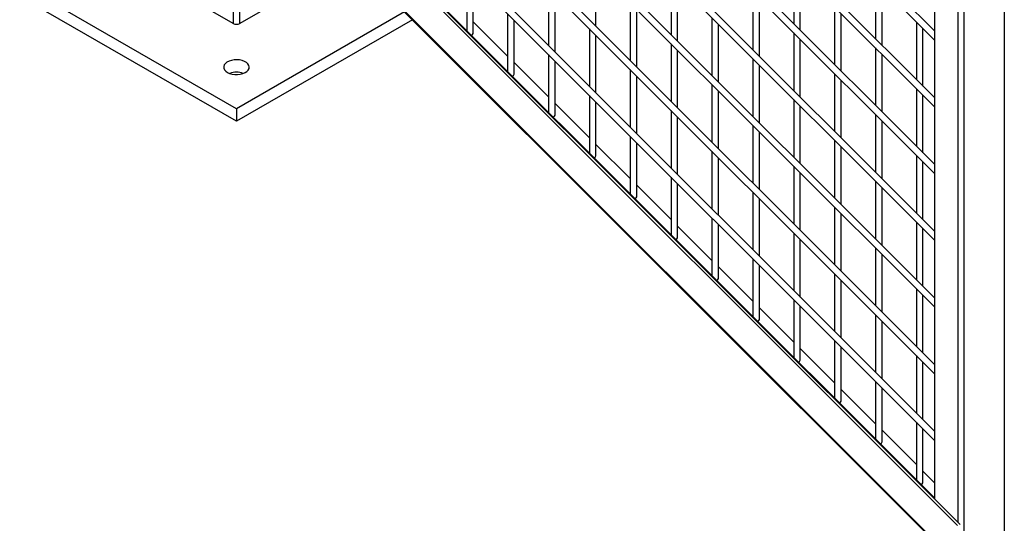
# Model space of a CAD drawing. Header units: inches. Extents: x 0.2 to 10.8, y 0.2 to 8.2.
# Tile 19 of 27: x 7.994 to 8.998, y 4.973 to 5.486. Entities that reach past the tile are written whole.
import ezdxf

# ---------------------------------------------------------------- set-up
doc = ezdxf.new("R2010")
doc.units = ezdxf.units.IN
doc.header["$MEASUREMENT"] = 0

msp = doc.modelspace()

# ---------------------------------------------------------------- linework, layer by layer
for p, q in [((8.99787, 7.1877), (8.99787, 4.94647)), ((8.95692, 4.93282), (8.95692, 7.17405)), ((8.95036, 7.13179), (8.95036, 4.97391)), ((8.92672, 5.47499), (8.29911, 6.10253)), ((8.29911, 6.0931), (8.92672, 5.46556)), ((8.92672, 5.40694), (8.29911, 6.03449)), ((8.29911, 6.02506), (8.92672, 5.39752)), ((8.92672, 6.01677), (8.92672, 4.99755)), ((8.92672, 5.3389), (8.29911, 5.96644)), ((8.29911, 5.95701), (8.92672, 5.32947)), ((8.92672, 5.27085), (8.29911, 5.8984)), ((8.29911, 5.88897), (8.92672, 5.26143)), ((8.92672, 5.20281), (8.29911, 5.83035)), ((8.29911, 5.82092), (8.92672, 5.19338)), ((8.92672, 5.13476), (8.29911, 5.76231)), ((8.29911, 5.75288), (8.92672, 5.12534)), ((8.21169, 5.74199), (8.21169, 5.48257)), ((8.92672, 5.06672), (8.29911, 5.69426)), ((8.29911, 5.68483), (8.92672, 5.05729)), ((8.21877, 5.48257), (8.21877, 5.65288)), ((8.95016, 4.97065), (8.26787, 5.65286)), ((8.27047, 5.65373), (8.95276, 4.97151)), ((8.92672, 4.99867), (8.29911, 5.62622)), ((8.95016, 4.93204), (8.26787, 5.61426)), ((8.26863, 5.61225), (8.95093, 4.93003)), ((8.78324, 5.54098), (8.78324, 5.48236)), ((8.4499, 5.53405), (8.4499, 5.47544)), ((8.58157, 5.47987), (8.58157, 5.53849)), ((8.65824, 5.52988), (8.65824, 5.47126)), ((8.7899, 5.4757), (8.7899, 5.53432)), ((8.21523, 5.39549), (7.99426, 5.52305)), ((8.21169, 5.48257), (8.14511, 5.52101)), ((8.28535, 5.52101), (8.21877, 5.48257)), ((8.45657, 5.47237), (8.45657, 5.52739)), ((8.6649, 5.4646), (8.6649, 5.52321)), ((8.86657, 5.5257), (8.86657, 5.46709)), ((8.21523, 5.38273), (7.99426, 5.51029)), ((8.53324, 5.51878), (8.53324, 5.46016)), ((8.5399, 5.45349), (8.5399, 5.51211)), ((8.74157, 5.5146), (8.74157, 5.45598)), ((8.87324, 5.46042), (8.87324, 5.51904)), ((8.61657, 5.5035), (8.61657, 5.44488)), ((8.74824, 5.44932), (8.74824, 5.50793)), ((8.38652, 5.49437), (8.21523, 5.39549)), ((8.49157, 5.49239), (8.49157, 5.43377)), ((8.62324, 5.43821), (8.62324, 5.49683)), ((8.8249, 5.49932), (8.8249, 5.4407)), ((8.83157, 5.43404), (8.83157, 5.49265)), ((8.39461, 5.48628), (8.21523, 5.38273)), ((8.45657, 5.48424), (8.49157, 5.44924)), ((8.49824, 5.4307), (8.49824, 5.48573)), ((8.6999, 5.48822), (8.6999, 5.4296)), ((8.70657, 5.42293), (8.70657, 5.48155)), ((8.90824, 5.48404), (8.90824, 5.42542)), ((8.5749, 5.47711), (8.5749, 5.4185)), ((8.58157, 5.41183), (8.58157, 5.47045)), ((8.78324, 5.47294), (8.78324, 5.41432)), ((8.9149, 5.41876), (8.9149, 5.47738)), ((8.65824, 5.46183), (8.65824, 5.40322)), ((8.7899, 5.40765), (8.7899, 5.46627)), ((8.53324, 5.45073), (8.53324, 5.39211)), ((8.6649, 5.39655), (8.6649, 5.45517)), ((8.86657, 5.45766), (8.86657, 5.39904)), ((8.87324, 5.39237), (8.87324, 5.45099)), ((8.49824, 5.44258), (8.53324, 5.40758)), ((8.5399, 5.38904), (8.5399, 5.44406)), ((8.74157, 5.44655), (8.74157, 5.38794)), ((8.74824, 5.38127), (8.74824, 5.43989)), ((8.61657, 5.43545), (8.61657, 5.37683)), ((8.8249, 5.43128), (8.8249, 5.37266)), ((8.62324, 5.37017), (8.62324, 5.42878)), ((8.6999, 5.42017), (8.6999, 5.36155)), ((8.83157, 5.36599), (8.83157, 5.42461)), ((8.70657, 5.35489), (8.70657, 5.41351)), ((8.90824, 5.416), (8.90824, 5.35738)), ((8.5399, 5.40092), (8.5749, 5.36592)), ((8.5749, 5.40907), (8.5749, 5.35045)), ((8.58157, 5.34738), (8.58157, 5.4024)), ((8.78324, 5.40489), (8.78324, 5.34627)), ((8.9149, 5.35071), (8.9149, 5.40933)), ((8.21523, 5.39549), (8.21523, 5.38273)), ((8.65824, 5.39379), (8.65824, 5.33517)), ((8.7899, 5.33961), (8.7899, 5.39823)), ((8.86657, 5.38961), (8.86657, 5.331)), ((8.6649, 5.32851), (8.6649, 5.38712)), ((8.87324, 5.32433), (8.87324, 5.38295)), ((8.74157, 5.37851), (8.74157, 5.31989)), ((8.74824, 5.31323), (8.74824, 5.37184)), ((8.61657, 5.36741), (8.61657, 5.30879)), ((8.62324, 5.30572), (8.62324, 5.36074)), ((8.8249, 5.36323), (8.8249, 5.30461)), ((8.58157, 5.35925), (8.61657, 5.32426)), ((8.6999, 5.35213), (8.6999, 5.29351)), ((8.83157, 5.29795), (8.83157, 5.35656)), ((8.70657, 5.28684), (8.70657, 5.34546)), ((8.90824, 5.34795), (8.90824, 5.28933)), ((8.9149, 5.28267), (8.9149, 5.34128)), ((8.78324, 5.33685), (8.78324, 5.27823)), ((8.7899, 5.27156), (8.7899, 5.33018)), ((8.65824, 5.32574), (8.65824, 5.26713)), ((8.86657, 5.32157), (8.86657, 5.26295)), ((8.62324, 5.31759), (8.65824, 5.2826)), ((8.6649, 5.26405), (8.6649, 5.31908)), ((8.74157, 5.31046), (8.74157, 5.25185)), ((8.87324, 5.25628), (8.87324, 5.3149)), ((8.74824, 5.24518), (8.74824, 5.3038)), ((8.8249, 5.29519), (8.8249, 5.23657)), ((8.6999, 5.28408), (8.6999, 5.22546)), ((8.83157, 5.2299), (8.83157, 5.28852)), ((8.90824, 5.27991), (8.90824, 5.22129)), ((8.6649, 5.27593), (8.6999, 5.24093)), ((8.70657, 5.22239), (8.70657, 5.27742)), ((8.9149, 5.21462), (8.9149, 5.27324)), ((8.78324, 5.2688), (8.78324, 5.21018)), ((8.7899, 5.20352), (8.7899, 5.26214)), ((8.86657, 5.25352), (8.86657, 5.19491)), ((8.74157, 5.24242), (8.74157, 5.1838)), ((8.87324, 5.18824), (8.87324, 5.24686)), ((8.70657, 5.23427), (8.74157, 5.19927)), ((8.74824, 5.18073), (8.74824, 5.23575)), ((8.8249, 5.22714), (8.8249, 5.16852)), ((8.83157, 5.16186), (8.83157, 5.22047)), ((8.90824, 5.21186), (8.90824, 5.15324)), ((8.78324, 5.20076), (8.78324, 5.14214)), ((8.9149, 5.14658), (8.9149, 5.20519)), ((8.74824, 5.19261), (8.78324, 5.15761)), ((8.7899, 5.13907), (8.7899, 5.19409)), ((8.86657, 5.18548), (8.86657, 5.12686)), ((8.87324, 5.12019), (8.87324, 5.17881)), ((8.8249, 5.15909), (8.8249, 5.10048)), ((8.7899, 5.15094), (8.8249, 5.11595)), ((8.83157, 5.09741), (8.83157, 5.15243)), ((8.90824, 5.14382), (8.90824, 5.0852)), ((8.9149, 5.07853), (8.9149, 5.13715)), ((8.83157, 5.10928), (8.86657, 5.07429)), ((8.86657, 5.11743), (8.86657, 5.05882)), ((8.87324, 5.05574), (8.87324, 5.11077)), ((8.90824, 5.07577), (8.90824, 5.01715)), ((8.9149, 5.01408), (8.9149, 5.0691)), ((8.87324, 5.06762), (8.90824, 5.03262)), ((8.9149, 5.02596), (8.92672, 5.01414))]:
    msp.add_line(p, q)
at = {"flags": 128}
msp.add_lwpolyline([(8.20602, 5.43269), (8.20822, 5.43168), (8.21074, 5.43095), (8.21347, 5.43056), (8.21629, 5.43052), (8.21905, 5.43082), (8.22164, 5.43147), (8.22393, 5.43242), (8.22581, 5.43362), (8.22719, 5.43504), (8.22802, 5.43659), (8.22825, 5.43821), (8.22787, 5.43982), (8.2269, 5.44135), (8.22538, 5.44272), (8.22339, 5.44387), (8.22102, 5.44474), (8.21837, 5.4453), (8.21558, 5.44552), (8.21278, 5.44539), (8.21008, 5.44492), (8.20763, 5.44412), (8.20554, 5.44303), (8.2039, 5.44171), (8.20278, 5.44022), (8.20225, 5.43862), (8.20233, 5.437), (8.20301, 5.43542), (8.20426, 5.43396), (8.20602, 5.43269)], dxfattribs=at)
for centre, radius, start, end in [((8.21523, 5.4894), 0.00769, 242.60967, 297.39033), ((8.45435, 5.47289), 0.00228, 278.88835, 346.6925), ((8.21523, 5.41182), 0.02098, 70.83305, 109.16695), ((8.49602, 5.43123), 0.00228, 278.88835, 346.6925), ((8.53768, 5.38957), 0.00228, 278.88835, 346.6925), ((8.57935, 5.3479), 0.00228, 278.88835, 346.6925), ((8.62102, 5.30624), 0.00228, 278.88835, 346.6925), ((8.66268, 5.26458), 0.00228, 278.88835, 346.6925), ((8.70435, 5.22292), 0.00228, 278.88835, 346.6925), ((8.74602, 5.18126), 0.00228, 278.88835, 346.6925), ((8.78768, 5.13959), 0.00228, 278.88835, 346.6925), ((8.82935, 5.09793), 0.00228, 278.88835, 346.6925), ((8.87102, 5.05627), 0.00228, 278.88835, 346.6925), ((8.91268, 5.01461), 0.00228, 278.88835, 346.6925)]:
    msp.add_arc(centre, radius, start, end)

doc.saveas('drawing.dxf')
